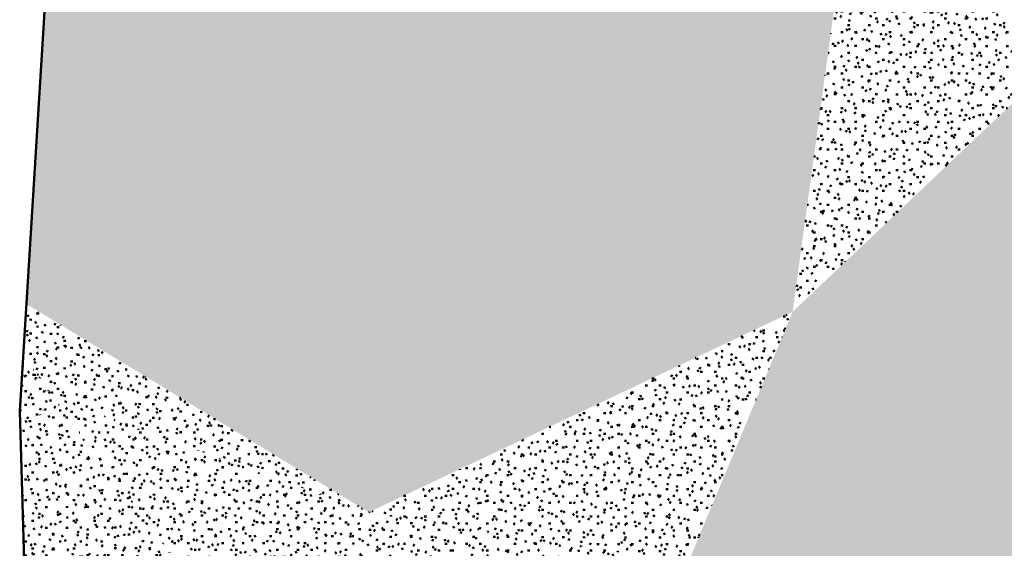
# Model space of a CAD drawing. Header units: millimetres. Extents: x -44271 to 51900, y -56710 to 25730.
# Tile 59 of 61: x 27675 to 42161, y 6424 to 14203. Entities that reach past the tile are written whole.
import ezdxf

# ---------------------------------------------------------------- set-up
doc = ezdxf.new("R2010")
doc.units = ezdxf.units.MM
doc.layers.add('A-DETL-MBND', color=5, linetype='Continuous', lineweight=50)

msp = doc.modelspace()

# ---------------------------------------------------------------- hatches: boundary and pattern name
at = {"layer": 'A-DETL-MBND'}
h = msp.add_hatch(dxfattribs=at)
h.set_pattern_fill('FP_264', color=256, style=0, pattern_type=2)
h.set_pattern_definition([(0.00286, (199.73, -1.22), (404.74293, 101.6202), [33.391, -270.166, 33.391, -1889.136]), (0.00286, (199.73, -1.22), (404.74293, 101.6202), [-336.948, -270.166, 33.391, -573.723, -1011.857]), (0.00286, (199.73, -1.22), (404.74293, 101.6202), [-1214.228, 33.391, -270.166, 33.391, -674.908]), (0.00286, (199.73, -1.22), (404.74293, 101.6202), [-1551.176, -168.98, 33.391, -472.537]), (119.899, (351.51, 49.59), (-289.99868, 301.1408), [33.493, -270.99, -1928.393]), (119.899, (351.51, 49.59), (-289.99868, 301.1408), [-304.483, 33.493, -270.99, -1623.91]), (119.899, (351.51, 49.59), (-289.99868, 301.1408), [-608.966, 33.493, -575.473, -1014.944]), (119.899, (351.51, 49.59), (-289.99868, 301.1408), [-1217.932, 33.493, -270.99, -710.461]), (119.899, (351.51, 49.59), (-289.99868, 301.1408), [-1522.416, 33.493, -169.496, -507.472]), (119.899, (351.51, 49.59), (-289.99868, 301.1408), [-1725.404, 33.493, -473.979]), (240.102, (402.1, 252.8), (-114.74156, -402.7587), [33.495, -271.002, -1928.476]), (240.102, (402.1, 252.8), (-114.74156, -402.7587), [-304.496, 33.495, -271.002, -1623.98]), (240.102, (402.1, 252.8), (-114.74156, -402.7587), [-608.993, 33.495, -575.498, -1014.988]), (240.102, (402.1, 252.8), (-114.74156, -402.7587), [-1217.985, 33.495, -271.002, -710.491]), (240.102, (402.1, 252.8), (-114.74156, -402.7587), [-1522.481, 33.495, -169.503, -507.494]), (240.102, (402.1, 252.8), (-114.74156, -402.7587), [-1725.479, 33.495, -473.999])])
h.paths.add_polyline_path([(32811.1, 6954.1), (28556.8, 18033.9), (28166.2, 16365.1), (27773.2, 10019), (32456.4, 7169.9)])
h = msp.add_hatch(dxfattribs=at)
h.set_pattern_fill('FP_271', color=256, style=0, pattern_type=2)
h.set_pattern_definition([(0.0457, (44.94, -13.13), (405.84682, 101.91181), [33.482, -270.903, -1927.772]), (0.0457, (44.94, -13.13), (405.84682, 101.91181), [-304.385, 33.482, -270.903, -1623.387]), (0.0457, (44.94, -13.13), (405.84682, 101.91181), [-608.77, 33.482, -575.288, -1014.617]), (0.0457, (44.94, -13.13), (405.84682, 101.91181), [-1217.54, 33.482, -270.903, -710.232]), (0.0457, (44.94, -13.13), (405.84682, 101.91181), [-1521.925, 33.482, -169.441, -507.308]), (0.0457, (44.94, -13.13), (405.84682, 101.91181), [-1724.848, 33.482, -473.826]), (119.981, (197.13, 37.78), (-290.79407, 300.88334), [33.502, -271.062, -1928.908]), (119.981, (197.13, 37.78), (-290.79407, 300.88334), [-304.564, 33.502, -271.062, -1624.344]), (119.981, (197.13, 37.78), (-290.79407, 300.88334), [-609.129, 33.502, -575.627, -1015.215]), (119.981, (197.13, 37.78), (-290.79407, 300.88334), [-1218.258, 33.502, -271.062, -710.65]), (119.981, (197.13, 37.78), (-290.79407, 300.88334), [-1522.822, 33.502, -169.541, -507.607]), (119.981, (197.13, 37.78), (-290.79407, 300.88334), [-1725.865, 33.502, -474.105]), (240.042, (247.86, 241), (-115.05706, -402.79648), [33.525, -271.25, 33.525, -1896.715]), (240.042, (247.86, 241), (-115.05706, -402.79648), [-338.3, -271.25, 33.525, -576.024, -1015.916]), (240.042, (247.86, 241), (-115.05706, -402.79648), [-1219.099, 33.525, -271.25, 33.525, -677.616]), (240.042, (247.86, 241), (-115.05706, -402.79648), [-1557.399, -169.658, 33.525, -474.433])])
h.paths.add_polyline_path([(32811.1, 6954.1), (39809.9, 15472.2), (28556.8, 18033.9), (32371.4, 8099.3)])
h = msp.add_hatch(dxfattribs=at)
h.set_pattern_fill('FP_279', color=256, style=0, pattern_type=2)
h.set_pattern_definition([(359.9884, (1.56, 0.6), (406.29354, 101.51382), [33.519, -271.201, 33.519, -1896.374]), (359.9884, (1.56, 0.6), (406.29354, 101.51382), [-338.239, -271.201, 33.519, -575.921, -1015.733]), (359.9884, (1.56, 0.6), (406.29354, 101.51382), [-1218.88, 33.519, -271.201, 33.519, -677.494]), (359.9884, (1.56, 0.6), (406.29354, 101.51382), [-1557.119, -169.627, 33.519, -474.347]), (119.992, (153.92, 51.37), (-291.11415, 301.19798), [33.528, -271.27, 33.528, -1896.858]), (119.992, (153.92, 51.37), (-291.11415, 301.19798), [-338.326, -271.27, 33.528, -576.068, -1015.993]), (119.992, (153.92, 51.37), (-291.11415, 301.19798), [-1219.191, 33.528, -271.27, 33.528, -677.667]), (119.992, (153.92, 51.37), (-291.11415, 301.19798), [-1557.517, -169.671, 33.528, -474.469]), (240.003, (204.71, 254.55), (-115.17913, -402.71465), [33.522, -271.223, -1930.048]), (240.003, (204.71, 254.55), (-115.17913, -402.71465), [-304.744, 33.522, -271.223, -1625.304]), (240.003, (204.71, 254.55), (-115.17913, -402.71465), [-609.489, 33.522, -575.967, -1015.815]), (240.003, (204.71, 254.55), (-115.17913, -402.71465), [-1218.978, 33.522, -271.223, -711.07]), (240.003, (204.71, 254.55), (-115.17913, -402.71465), [-1523.722, 33.522, -169.641, -507.907]), (240.003, (204.71, 254.55), (-115.17913, -402.71465), [-1726.885, 33.522, -474.385])])
h.paths.add_polyline_path([(32811.1, 6954.1), (39047, 9904.3), (39809.9, 15472.2), (34189.9, 8632.2)])
h = msp.add_hatch(dxfattribs=at)
h.set_pattern_fill('FP_278', color=256, style=0, pattern_type=2)
h.set_pattern_definition([(359.98995, (122.38, 4.55), (405.44581, 101.52888), [33.449, -270.635, 33.449, -1892.419]), (359.98995, (122.38, 4.55), (405.44581, 101.52888), [-337.534, -270.635, 33.449, -574.72, -1013.615]), (359.98995, (122.38, 4.55), (405.44581, 101.52888), [-1216.338, 33.449, -270.635, 33.449, -676.081]), (359.98995, (122.38, 4.55), (405.44581, 101.52888), [-1553.871, -169.274, 33.449, -473.358]), (119.939, (274.42, 55.33), (-290.50272, 301.20407), [33.511, -271.133, -1929.41]), (119.939, (274.42, 55.33), (-290.50272, 301.20407), [-304.644, 33.511, -271.133, -1624.766]), (119.939, (274.42, 55.33), (-290.50272, 301.20407), [-609.287, 33.511, -575.776, -1015.479]), (119.939, (274.42, 55.33), (-290.50272, 301.20407), [-1218.574, 33.511, -271.133, -710.835]), (119.939, (274.42, 55.33), (-290.50272, 301.20407), [-1523.218, 33.511, -169.585, -507.739]), (119.939, (274.42, 55.33), (-290.50272, 301.20407), [-1726.314, 33.511, -474.229]), (240.056, (325.1, 258.52), (-114.93884, -402.73212), [33.506, -271.092, -1929.117]), (240.056, (325.1, 258.52), (-114.93884, -402.73212), [-304.597, 33.506, -271.092, -1624.519]), (240.056, (325.1, 258.52), (-114.93884, -402.73212), [-609.195, 33.506, -575.689, -1015.325]), (240.056, (325.1, 258.52), (-114.93884, -402.73212), [-1218.39, 33.506, -271.092, -710.727]), (240.056, (325.1, 258.52), (-114.93884, -402.73212), [-1522.987, 33.506, -169.559, -507.662]), (240.056, (325.1, 258.52), (-114.93884, -402.73212), [-1726.052, 33.506, -474.157])])
h.paths.add_polyline_path([(39047, 9904.3), (43306.2, 13944), (39809.9, 15472.2), (39600.5, 13944)])
h = msp.add_hatch(dxfattribs=at)
h.set_pattern_fill('FP_281', color=256, style=0, pattern_type=2)
h.set_pattern_definition([(359.93392, (58.76, 28.82), (405.92287, 101.1029), [33.489, -270.954, -1928.136]), (359.93392, (58.76, 28.82), (405.92287, 101.1029), [-304.442, 33.489, -270.954, -1623.693]), (359.93392, (58.76, 28.82), (405.92287, 101.1029), [-608.885, 33.489, -575.396, -1014.808]), (359.93392, (58.76, 28.82), (405.92287, 101.1029), [-1217.77, 33.489, -270.954, -710.366]), (359.93392, (58.76, 28.82), (405.92287, 101.1029), [-1522.212, 33.489, -169.473, -507.404]), (359.93392, (58.76, 28.82), (405.92287, 101.1029), [-1725.174, 33.489, -473.915]), (119.961, (210.98, 79.43), (-290.84478, 301.40521), [33.528, -271.27, 33.528, -1896.86]), (119.961, (210.98, 79.43), (-290.84478, 301.40521), [-338.326, -271.27, 33.528, -576.068, -1015.993]), (119.961, (210.98, 79.43), (-290.84478, 301.40521), [-1219.192, 33.528, -271.27, 33.528, -677.668]), (119.961, (210.98, 79.43), (-290.84478, 301.40521), [-1557.518, -169.671, 33.528, -474.469]), (240.006, (261.72, 282.51), (-115.074, -402.50708), [33.494, -271, 33.494, -1894.967]), (240.006, (261.72, 282.51), (-115.074, -402.50708), [-337.988, -271, 33.494, -575.493, -1014.98]), (240.006, (261.72, 282.51), (-115.074, -402.50708), [-1217.975, 33.494, -271, 33.494, -676.991]), (240.006, (261.72, 282.51), (-115.074, -402.50708), [-1555.964, -169.502, 33.494, -473.995])])
h.paths.add_polyline_path([(41894.5, -1991.8), (43306.2, 13944), (39047, 9904.3), (40192.1, 5120.2)])
h = msp.add_hatch(dxfattribs=at)
h.set_pattern_fill('FP_263', color=256, style=0, pattern_type=2)
h.set_pattern_definition([(358.935, (835.83, 601.69), (401.2534, 93.45917), [33.109, -267.883, -1906.281]), (358.935, (835.83, 601.69), (401.2534, 93.45917), [-300.992, 33.109, -267.883, -1605.289]), (358.935, (835.83, 601.69), (401.2534, 93.45917), [-601.983, 33.109, -568.874, -1003.306]), (358.935, (835.83, 601.69), (401.2534, 93.45917), [-1203.967, 33.109, -267.883, -702.314]), (358.935, (835.83, 601.69), (401.2534, 93.45917), [-1504.959, 33.109, -167.552, -501.653]), (358.935, (835.83, 601.69), (401.2534, 93.45917), [-1705.62, 33.109, -468.544]), (119.589, (986.3, 649.35), (-287.4985, 304.47628), [33.52, -271.21, 33.52, -1896.438]), (119.589, (986.3, 649.35), (-287.4985, 304.47628), [-338.251, -271.21, 33.52, -575.94, -1015.768]), (119.589, (986.3, 649.35), (-287.4985, 304.47628), [-1218.921, 33.52, -271.21, 33.52, -677.517]), (119.589, (986.3, 649.35), (-287.4985, 304.47628), [-1557.172, -169.633, 33.52, -474.364]), (239.883, (1036.46, 850.26), (-113.7521, -397.9351), [32.987, -266.892, -1899.234]), (239.883, (1036.46, 850.26), (-113.7521, -397.9351), [-299.879, 32.987, -266.892, -1599.355]), (239.883, (1036.46, 850.26), (-113.7521, -397.9351), [-599.758, 32.987, -566.771, -999.597]), (239.883, (1036.46, 850.26), (-113.7521, -397.9351), [-1199.516, 32.987, -266.892, -699.718]), (239.883, (1036.46, 850.26), (-113.7521, -397.9351), [-1499.395, 32.987, -166.933, -499.798]), (239.883, (1036.46, 850.26), (-113.7521, -397.9351), [-1699.315, 32.987, -466.812])])
h.paths.add_polyline_path([(32811.1, 6954.1), (27773.2, 10019), (27727.3, 9277.4), (28171.1, 8632.2), (28556.8, 8492.7)])
h = msp.add_hatch(dxfattribs=at)
h.set_pattern_fill('FP_272', color=256, style=0, pattern_type=2)
h.set_pattern_definition([(359.9778, (-1.3, -2.55), (406.3603, 101.40363), [33.525, -271.245, 33.525, -1896.685]), (359.9778, (-1.3, -2.55), (406.3603, 101.40363), [-338.295, -271.245, 33.525, -576.015, -1015.9]), (359.9778, (-1.3, -2.55), (406.3603, 101.40363), [-1219.08, 33.525, -271.245, 33.525, -677.605]), (359.9778, (-1.3, -2.55), (406.3603, 101.40363), [-1557.374, -169.655, 33.525, -474.425]), (120.001, (151.08, 48.17), (-291.1575, 301.15338), [33.523, -271.233, 33.523, -1896.603]), (120.001, (151.08, 48.17), (-291.1575, 301.15338), [-338.28, -271.233, 33.523, -575.99, -1015.856]), (120.001, (151.08, 48.17), (-291.1575, 301.15338), [-1219.027, 33.523, -271.233, 33.523, -677.576]), (120.001, (151.08, 48.17), (-291.1575, 301.15338), [-1557.307, -169.648, 33.523, -474.405]), (239.987, (201.88, 251.27), (-115.20366, -402.55426), [33.512, -271.143, -1929.478]), (239.987, (201.88, 251.27), (-115.20366, -402.55426), [-304.654, 33.512, -271.143, -1624.824]), (239.987, (201.88, 251.27), (-115.20366, -402.55426), [-609.309, 33.512, -575.797, -1015.515]), (239.987, (201.88, 251.27), (-115.20366, -402.55426), [-1218.618, 33.512, -271.143, -710.86]), (239.987, (201.88, 251.27), (-115.20366, -402.55426), [-1523.272, 33.512, -169.591, -507.757]), (239.987, (201.88, 251.27), (-115.20366, -402.55426), [-1726.375, 33.512, -474.246])])
h.paths.add_polyline_path([(37505, 6200.9), (39047, 9904.3), (32811.1, 6954.1)])
h = msp.add_hatch(dxfattribs=at)
h.set_pattern_fill('FP_277', color=256, style=0, pattern_type=2)
h.set_pattern_definition([(359.963, (17.74, 10.91), (406.18651, 101.31772), [33.51, -271.13, 33.51, -271.13, -1624.748]), (359.963, (17.74, 10.91), (406.18651, 101.31772), [-609.28, 33.51, -575.77, 33.51, -271.13, -710.827]), (359.963, (17.74, 10.91), (406.18651, 101.31772), [-1523.201, 33.51, -169.583, 33.51, -474.223]), (119.983, (170.06, 61.6), (-291.03758, 301.27905), [33.528, -271.272, -1930.399]), (119.983, (170.06, 61.6), (-291.03758, 301.27905), [-304.8, 33.528, -271.272, -1625.599]), (119.983, (170.06, 61.6), (-291.03758, 301.27905), [-609.6, 33.528, -576.072, -1015.999]), (119.983, (170.06, 61.6), (-291.03758, 301.27905), [-1219.199, 33.528, -271.272, -711.2]), (119.983, (170.06, 61.6), (-291.03758, 301.27905), [-1523.999, 33.528, -169.672, -508]), (119.983, (170.06, 61.6), (-291.03758, 301.27905), [-1727.199, 33.528, -474.472]), (239.999, (220.83, 264.73), (-115.15057, -402.59845), [33.509, -271.12, -1929.32]), (239.999, (220.83, 264.73), (-115.15057, -402.59845), [-304.629, 33.509, -271.12, -1624.69]), (239.999, (220.83, 264.73), (-115.15057, -402.59845), [-609.259, 33.509, -575.75, -1015.431]), (239.999, (220.83, 264.73), (-115.15057, -402.59845), [-1218.518, 33.509, -271.12, -710.802]), (239.999, (220.83, 264.73), (-115.15057, -402.59845), [-1523.147, 33.509, -169.577, -507.716]), (239.999, (220.83, 264.73), (-115.15057, -402.59845), [-1726.233, 33.509, -474.206])])
h.paths.add_polyline_path([(41894.5, -1991.8), (39047, 9904.3), (37505, 6200.9), (41596.7, -1436)])
h = msp.add_hatch(dxfattribs=at)
h.set_pattern_fill('FP_267', color=256, style=0, pattern_type=2)
h.set_pattern_definition([(359.02306, (765.97, 552.52), (401.6802, 94.12404), [33.143, -268.16, -1908.257]), (359.02306, (765.97, 552.52), (401.6802, 94.12404), [-301.304, 33.143, -268.16, -1606.953]), (359.02306, (765.97, 552.52), (401.6802, 94.12404), [-602.607, 33.143, -569.464, -1004.346]), (359.02306, (765.97, 552.52), (401.6802, 94.12404), [-1205.215, 33.143, -268.16, -703.042]), (359.02306, (765.97, 552.52), (401.6802, 94.12404), [-1506.518, 33.143, -167.726, -502.173]), (359.02306, (765.97, 552.52), (401.6802, 94.12404), [-1707.387, 33.143, -469.029]), (119.623, (916.6, 600.44), (-287.80363, 304.20492), [33.521, -271.215, -1929.993]), (119.623, (916.6, 600.44), (-287.80363, 304.20492), [-304.736, 33.521, -271.215, -1625.257]), (119.623, (916.6, 600.44), (-287.80363, 304.20492), [-609.471, 33.521, -575.951, -1015.786]), (119.623, (916.6, 600.44), (-287.80363, 304.20492), [-1218.943, 33.521, -271.215, -711.05]), (119.623, (916.6, 600.44), (-287.80363, 304.20492), [-1523.679, 33.521, -169.636, -507.893]), (119.623, (916.6, 600.44), (-287.80363, 304.20492), [-1726.836, 33.521, -474.372]), (239.892, (966.81, 801.53), (-113.87442, -398.32553), [33.031, -267.25, -1901.778]), (239.892, (966.81, 801.53), (-113.87442, -398.32553), [-300.281, 33.031, -267.25, -1601.497]), (239.892, (966.81, 801.53), (-113.87442, -398.32553), [-600.561, 33.031, -567.531, -1000.936]), (239.892, (966.81, 801.53), (-113.87442, -398.32553), [-1201.123, 33.031, -267.25, -700.655]), (239.892, (966.81, 801.53), (-113.87442, -398.32553), [-1501.404, 33.031, -167.156, -500.468]), (239.892, (966.81, 801.53), (-113.87442, -398.32553), [-1701.591, 33.031, -467.437])])
h.paths.add_polyline_path([(28171.1, 8632.2), (27727.3, 9277.4), (27724.7, 9235), (28104.1, 8664.1)])
h = msp.add_hatch(dxfattribs=at)
h.set_pattern_fill('FP_269', color=256, style=0, pattern_type=2)
h.set_pattern_definition([(0.00525, (13.4, -3.16), (406.3207, 101.63623), [33.521, -271.219, 33.521, -1896.504]), (0.00525, (13.4, -3.16), (406.3207, 101.63623), [-338.262, -271.219, 33.521, -575.96, -1015.803]), (0.00525, (13.4, -3.16), (406.3207, 101.63623), [-1218.963, 33.521, -271.219, 33.521, -677.54]), (0.00525, (13.4, -3.16), (406.3207, 101.63623), [-1557.226, -169.639, 33.521, -474.38]), (119.997, (165.76, 47.65), (-291.1329, 301.1215), [33.525, -271.246, -1930.214]), (119.997, (165.76, 47.65), (-291.1329, 301.1215), [-304.771, 33.525, -271.246, -1625.443]), (119.997, (165.76, 47.65), (-291.1329, 301.1215), [-609.541, 33.525, -576.016, -1015.902]), (119.997, (165.76, 47.65), (-291.1329, 301.1215), [-1219.083, 33.525, -271.246, -711.131]), (119.997, (165.76, 47.65), (-291.1329, 301.1215), [-1523.853, 33.525, -169.656, -507.951]), (119.997, (165.76, 47.65), (-291.1329, 301.1215), [-1727.034, 33.525, -474.426]), (240.006, (216.56, 250.85), (-115.1886, -402.75962), [33.527, -271.267, -1930.367]), (240.006, (216.56, 250.85), (-115.1886, -402.75962), [-304.795, 33.527, -271.267, -1625.572]), (240.006, (216.56, 250.85), (-115.1886, -402.75962), [-609.59, 33.527, -576.062, -1015.983]), (240.006, (216.56, 250.85), (-115.1886, -402.75962), [-1219.179, 33.527, -271.267, -711.188]), (240.006, (216.56, 250.85), (-115.1886, -402.75962), [-1523.974, 33.527, -169.669, -507.991]), (240.006, (216.56, 250.85), (-115.1886, -402.75962), [-1727.171, 33.527, -474.464])])
h.paths.add_polyline_path([(27681.5, 8232.3), (28007.2, 8656.7), (27718.1, 9128.9), (27675.5, 8440.5)])
h = msp.add_hatch(dxfattribs=at)
h.set_pattern_fill('FP_268', color=256, style=0, pattern_type=2)
h.set_pattern_definition([(359.0602, (736.02, 531.78), (401.8635, 94.40425), [33.158, -268.28, -1909.108]), (359.0602, (736.02, 531.78), (401.8635, 94.40425), [-301.438, 33.158, -268.28, -1607.67]), (359.0602, (736.02, 531.78), (401.8635, 94.40425), [-602.876, 33.158, -569.718, -1004.794]), (359.0602, (736.02, 531.78), (401.8635, 94.40425), [-1205.753, 33.158, -268.28, -703.356]), (359.0602, (736.02, 531.78), (401.8635, 94.40425), [-1507.191, 33.158, -167.801, -502.397]), (359.0602, (736.02, 531.78), (401.8635, 94.40425), [-1708.149, 33.158, -469.239]), (119.638, (886.72, 579.81), (-287.93693, 304.08637), [33.521, -271.217, -1930.005]), (119.638, (886.72, 579.81), (-287.93693, 304.08637), [-304.738, 33.521, -271.217, -1625.267]), (119.638, (886.72, 579.81), (-287.93693, 304.08637), [-609.475, 33.521, -575.954, -1015.792]), (119.638, (886.72, 579.81), (-287.93693, 304.08637), [-1218.951, 33.521, -271.217, -711.055]), (119.638, (886.72, 579.81), (-287.93693, 304.08637), [-1523.688, 33.521, -169.637, -507.896]), (119.638, (886.72, 579.81), (-287.93693, 304.08637), [-1726.847, 33.521, -474.375]), (239.896, (936.96, 780.97), (-113.92264, -398.49053), [33.05, -267.401, -1902.851]), (239.896, (936.96, 780.97), (-113.92264, -398.49053), [-300.45, 33.05, -267.401, -1602.401]), (239.896, (936.96, 780.97), (-113.92264, -398.49053), [-600.9, 33.05, -567.851, -1001.501]), (239.896, (936.96, 780.97), (-113.92264, -398.49053), [-1201.801, 33.05, -267.401, -701.05]), (239.896, (936.96, 780.97), (-113.92264, -398.49053), [-1502.251, 33.05, -167.251, -500.75]), (239.896, (936.96, 780.97), (-113.92264, -398.49053), [-1702.551, 33.05, -467.701])])
h.paths.add_polyline_path([(28007.2, 8656.7), (28104.1, 8664.1), (27724.7, 9235), (27718.1, 9128.9), (27856.8, 8902.3)])
h = msp.add_hatch(dxfattribs=at)
h.set_pattern_fill('FP_266', color=256, style=0, pattern_type=2)
h.set_pattern_definition([(0.7052, (273.01, -233.21), (403.50356, 106.03125), [33.292, -269.359, -1916.786]), (0.7052, (273.01, -233.21), (403.50356, 106.03125), [-302.65, 33.292, -269.359, -1614.135]), (0.7052, (273.01, -233.21), (403.50356, 106.03125), [-605.301, 33.292, -572.009, -1008.835]), (0.7052, (273.01, -233.21), (403.50356, 106.03125), [-1210.602, 33.292, -269.359, -706.184]), (0.7052, (273.01, -233.21), (403.50356, 106.03125), [-1513.252, 33.292, -168.475, -504.417]), (0.7052, (273.01, -233.21), (403.50356, 106.03125), [-1715.019, 33.292, -471.126]), (120.13, (424.32, -180.81), (-289.1109, 296.009), [33.158, -268.281, -1909.118]), (120.13, (424.32, -180.81), (-289.1109, 296.009), [-301.44, 33.158, -268.281, -1607.679]), (120.13, (424.32, -180.81), (-289.1109, 296.009), [-602.88, 33.158, -569.721, -1004.799]), (120.13, (424.32, -180.81), (-289.1109, 296.009), [-1205.759, 33.158, -268.281, -703.359]), (120.13, (424.32, -180.81), (-289.1109, 296.009), [-1507.199, 33.158, -167.801, -502.4]), (120.13, (424.32, -180.81), (-289.1109, 296.009), [-1708.159, 33.158, -469.241]), (240.221, (474.76, 21.94), (-114.39207, -402.03755), [33.513, -271.154, -1929.559]), (240.221, (474.76, 21.94), (-114.39207, -402.03755), [-304.667, 33.513, -271.154, -1624.891]), (240.221, (474.76, 21.94), (-114.39207, -402.03755), [-609.334, 33.513, -575.821, -1015.557]), (240.221, (474.76, 21.94), (-114.39207, -402.03755), [-1218.669, 33.513, -271.154, -710.89]), (240.221, (474.76, 21.94), (-114.39207, -402.03755), [-1523.336, 33.513, -169.598, -507.779]), (240.221, (474.76, 21.94), (-114.39207, -402.03755), [-1726.447, 33.513, -474.265])])
h.paths.add_polyline_path([(27686.5, 8058.6), (28171.1, 8632.2), (28007.2, 8656.7), (27681.5, 8232.3)])
h = msp.add_hatch(dxfattribs=at)
h.set_pattern_fill('FP_258', color=256, style=0, pattern_type=2)
h.set_pattern_definition([(0.14772, (51.11, -44.25), (405.796, 102.53256), [33.478, -270.87, 33.478, -1894.06]), (0.14772, (51.11, -44.25), (405.796, 102.53256), [-337.826, -270.87, 33.478, -575.218, -1014.494]), (0.14772, (51.11, -44.25), (405.796, 102.53256), [-1217.393, 33.478, -270.87, 33.478, -676.667]), (0.14772, (51.11, -44.25), (405.796, 102.53256), [-1555.219, -169.42, 33.478, -473.769]), (120.028, (203.29, 6.89), (-290.7571, 300.06598), [33.45, -270.642, 33.45, -1892.465]), (120.028, (203.29, 6.89), (-290.7571, 300.06598), [-337.542, -270.642, 33.45, -574.734, -1013.639]), (120.028, (203.29, 6.89), (-290.7571, 300.06598), [-1216.367, 33.45, -270.642, 33.45, -676.097]), (120.028, (203.29, 6.89), (-290.7571, 300.06598), [-1553.909, -169.278, 33.45, -473.37]), (240.046, (254.01, 209.99), (-115.04097, -402.59907), [33.525, -271.247, -1930.219]), (240.046, (254.01, 209.99), (-115.04097, -402.59907), [-304.771, 33.525, -271.247, -1625.448]), (240.046, (254.01, 209.99), (-115.04097, -402.59907), [-609.543, 33.525, -576.018, -1015.905]), (240.046, (254.01, 209.99), (-115.04097, -402.59907), [-1219.086, 33.525, -271.247, -711.133]), (240.046, (254.01, 209.99), (-115.04097, -402.59907), [-1523.857, 33.525, -169.656, -507.952]), (240.046, (254.01, 209.99), (-115.04097, -402.59907), [-1727.038, 33.525, -474.427])])
h.paths.add_polyline_path([(32305.7, 3132.5), (28171.1, 8632.2), (27686.5, 8058.6), (27761.4, 5458.2), (32106.6, 3234.4)])
h = msp.add_hatch(dxfattribs=at)
h.set_pattern_fill('FP_265', color=256, style=0, pattern_type=2)
h.set_pattern_definition([(359.0909, (734.27, 510.77), (401.84252, 94.6611), [33.156, -268.264, -1908.992]), (359.0909, (734.27, 510.77), (401.84252, 94.6611), [-301.42, 33.156, -268.264, -1607.572]), (359.0909, (734.27, 510.77), (401.84252, 94.6611), [-602.84, 33.156, -569.683, -1004.733]), (359.0909, (734.27, 510.77), (401.84252, 94.6611), [-1205.679, 33.156, -268.264, -703.313]), (359.0909, (734.27, 510.77), (401.84252, 94.6611), [-1507.099, 33.156, -167.79, -502.366]), (359.0909, (734.27, 510.77), (401.84252, 94.6611), [-1708.045, 33.156, -469.21]), (119.634, (884.96, 558.9), (-287.9215, 304.056), [33.523, -271.234, 33.523, -1896.607]), (119.634, (884.96, 558.9), (-287.9215, 304.056), [-338.281, -271.234, 33.523, -575.991, -1015.858]), (119.634, (884.96, 558.9), (-287.9215, 304.056), [-1219.029, 33.523, -271.234, 33.523, -677.577]), (119.634, (884.96, 558.9), (-287.9215, 304.056), [-1557.31, -169.648, 33.523, -474.406]), (239.915, (935.19, 760.18), (-113.91986, -398.71568), [33.067, -267.543, -1903.862]), (239.915, (935.19, 760.18), (-113.91986, -398.71568), [-300.61, 33.067, -267.543, -1603.252]), (239.915, (935.19, 760.18), (-113.91986, -398.71568), [-601.219, 33.067, -568.152, -1002.032]), (239.915, (935.19, 760.18), (-113.91986, -398.71568), [-1202.439, 33.067, -267.543, -701.423]), (239.915, (935.19, 760.18), (-113.91986, -398.71568), [-1503.049, 33.067, -167.339, -501.016]), (239.915, (935.19, 760.18), (-113.91986, -398.71568), [-1703.455, 33.067, -467.949])])
h.paths.add_polyline_path([(28104.1, 8664.1), (28007.2, 8656.7), (28171.1, 8632.2)])
h = msp.add_hatch(dxfattribs=at)
h.set_pattern_fill('FP_257', color=256, style=0, pattern_type=2)
h.set_pattern_definition([(359.98496, (382.44, 6.92), (403.48366, 101.4941), [33.287, -269.326, 33.287, -1883.262]), (359.98496, (382.44, 6.92), (403.48366, 101.4941), [-335.9, -269.326, 33.287, -571.939, -1008.71]), (359.98496, (382.44, 6.92), (403.48366, 101.4941), [-1210.452, 33.287, -269.326, 33.287, -672.81]), (359.98496, (382.44, 6.92), (403.48366, 101.4941), [-1546.353, -168.455, 33.287, -471.068]), (119.818, (533.75, 57.68), (-289.0988, 301.22846), [33.472, -270.817, 33.472, -1893.69]), (119.818, (533.75, 57.68), (-289.0988, 301.22846), [-337.76, -270.817, 33.472, -575.106, -1014.295]), (119.818, (533.75, 57.68), (-289.0988, 301.22846), [-1217.155, 33.472, -270.817, 33.472, -676.535]), (119.818, (533.75, 57.68), (-289.0988, 301.22846), [-1554.915, -169.387, 33.472, -473.676]), (240.175, (584.19, 260.87), (-114.38236, -402.72288), [33.464, -270.756, -1926.725]), (240.175, (584.19, 260.87), (-114.38236, -402.72288), [-304.22, 33.464, -270.756, -1622.505]), (240.175, (584.19, 260.87), (-114.38236, -402.72288), [-608.439, 33.464, -574.975, -1014.066]), (240.175, (584.19, 260.87), (-114.38236, -402.72288), [-1216.879, 33.464, -270.756, -709.846]), (240.175, (584.19, 260.87), (-114.38236, -402.72288), [-1521.099, 33.464, -169.349, -507.033]), (240.175, (584.19, 260.87), (-114.38236, -402.72288), [-1723.912, 33.464, -473.569])])
h.paths.add_polyline_path([(32305.7, 3132.5), (32811.1, 6954.1), (28171.1, 8632.2), (32106.6, 3397.3)])
h = msp.add_hatch(dxfattribs=at)
h.set_pattern_fill('FP_259', color=256, style=0, pattern_type=2)
h.set_pattern_definition([(359.9884, (-2.8, -3.76), (406.36954, 101.5038), [33.525, -271.252, 33.525, -1896.729]), (359.9884, (-2.8, -3.76), (406.36954, 101.5038), [-338.303, -271.252, 33.525, -576.029, -1015.924]), (359.9884, (-2.8, -3.76), (406.36954, 101.5038), [-1219.108, 33.525, -271.252, 33.525, -677.621]), (359.9884, (-2.8, -3.76), (406.36954, 101.5038), [-1557.411, -169.659, 33.525, -474.436]), (119.999, (149.59, 47), (-291.16834, 301.16854), [33.527, -271.263, -1930.336]), (119.999, (149.59, 47), (-291.16834, 301.16854), [-304.79, 33.527, -271.263, -1625.546]), (119.999, (149.59, 47), (-291.16834, 301.16854), [-609.58, 33.527, -576.053, -1015.966]), (119.999, (149.59, 47), (-291.16834, 301.16854), [-1219.16, 33.527, -271.263, -711.176]), (119.999, (149.59, 47), (-291.16834, 301.16854), [-1523.95, 33.527, -169.666, -507.983]), (119.999, (149.59, 47), (-291.16834, 301.16854), [-1727.143, 33.527, -474.456]), (239.996, (200.38, 250.16), (-115.19993, -402.6754), [33.521, -271.215, -1929.998]), (239.996, (200.38, 250.16), (-115.19993, -402.6754), [-304.737, 33.521, -271.215, -1625.261]), (239.996, (200.38, 250.16), (-115.19993, -402.6754), [-609.473, 33.521, -575.952, -1015.788]), (239.996, (200.38, 250.16), (-115.19993, -402.6754), [-1218.946, 33.521, -271.215, -711.052]), (239.996, (200.38, 250.16), (-115.19993, -402.6754), [-1523.683, 33.521, -169.637, -507.894]), (239.996, (200.38, 250.16), (-115.19993, -402.6754), [-1726.84, 33.521, -474.373])])
h.paths.add_polyline_path([(32305.7, 3132.5), (37505, 6200.9), (32811.1, 6954.1), (32328.5, 3304.4)])

# ---------------------------------------------------------------- linework, layer by layer
for p, q in [((28746.2, 25730.1), (27675.5, 8440.5)), ((27675.5, 8440.5), (28121.2, -7027.6))]:
    msp.add_line(p, q, dxfattribs=at)

doc.saveas('drawing.dxf')
